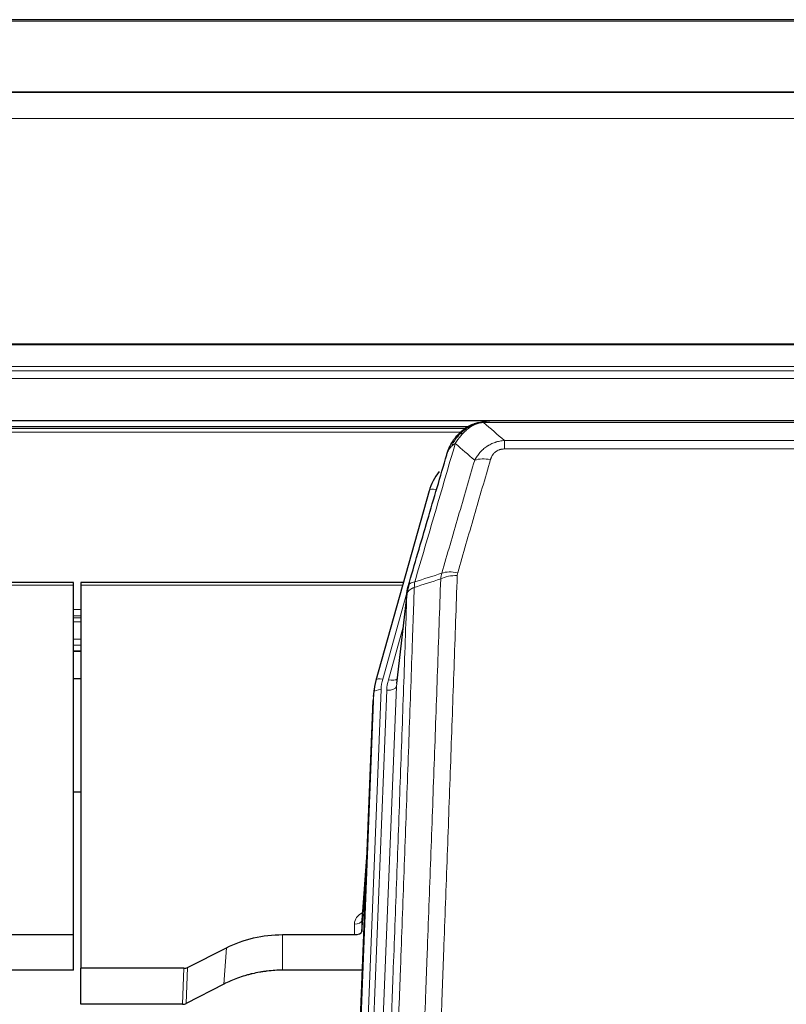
# Model space of a CAD drawing. Header units: inches. Extents: x 0 to 23760, y -13 to 16800.
# Tile 25 of 256: x 3650 to 3969, y 7970 to 8380. Entities that reach past the tile are written whole.
import ezdxf

# ---------------------------------------------------------------- set-up
doc = ezdxf.new("R2010")
doc.units = ezdxf.units.IN
doc.layers.add('1', color=7, linetype='Continuous', true_color=0xffffff)
doc.layers.add('254', color=7, linetype='Continuous', true_color=0xffffff)

msp = doc.modelspace()

# ---------------------------------------------------------------- linework, layer by layer
at = {"layer": '1', "color": 2, "linetype": 'Continuous', "lineweight": 25}
for p, q in [((4288.034, 8379.547), (2913.034, 8379.547)), ((4288.034, 8349.419), (2913.034, 8349.419)), ((4288.034, 8349.238), (2913.034, 8349.238)), ((2913.034, 8212.745), (4288.034, 8212.745)), ((4063.594, 8212.562), (3845.473, 8212.562)), ((3836.552, 8210.048), (3512.602, 8210.048)), ((3838.532, 8211.086), (3838.431, 8211.058)), ((3820.48, 8183.471), (3798.306, 8104.585)), ((3672.534, 8145.3), (3539.315, 8145.3)), ((3672.534, 8144.27), (3672.534, 8145.3)), ((3672.534, 7998.801), (3672.534, 8144.27)), ((3675.534, 8145.3), (3675.534, 8144.27)), ((3809.753, 8145.3), (3675.534, 8145.3)), ((3675.534, 8144.27), (3675.534, 7984.789)), ((3811.342, 8141.783), (3806.927, 8103.264)), ((3672.536, 8116.811), (3675.557, 8116.811)), ((3797.625, 8101.122), (3797.251, 8097.863)), ((3798.306, 8104.585), (3798.288, 8104.488)), ((3784.012, 7763.077), (3797.13, 8096.279)), ((3675.56, 8058.066), (3672.571, 8058.066)), ((3794.639, 8033.007), (3792.431, 8004.808)), ((3792.435, 8000.051), (3794.258, 8023.333)), ((3792.424, 8004.628), (3792.435, 8000.051)), ((3559.631, 7998.801), (3672.534, 7998.801)), ((3672.534, 7983.991), (3672.534, 7998.801)), ((3759.534, 7998.801), (3789.437, 7998.801)), ((3719.99, 7985.141), (3736.154, 7993.315)), ((3672.534, 7983.991), (3556.359, 7983.991)), ((3675.534, 7969.799), (3675.534, 7984.789)), ((3718.491, 7984.789), (3675.534, 7984.789)), ((3792.708, 7983.991), (3759.534, 7983.991)), ((3735.098, 7978.184), (3719.42, 7970.155)), ((3717.921, 7969.799), (3675.534, 7969.799))]:
    msp.add_line(p, q, dxfattribs=at)
at = {"layer": '1', "color": 110, "linetype": 'Continuous', "lineweight": 13}
for p, q in [((4288.034, 8379.003), (2913.034, 8379.003)), ((4288.034, 8338.473), (2913.034, 8338.473)), ((4288.034, 8244.645), (2913.034, 8244.645)), ((4288.034, 8244.201), (2913.034, 8244.201)), ((4288.034, 8235.288), (2913.034, 8235.288)), ((4288.034, 8233.443), (2913.034, 8233.443)), ((4288.034, 8230.202), (2913.034, 8230.202)), ((4065.937, 8211.9), (3843.131, 8211.9)), ((3835.654, 8209.487), (3513.419, 8209.487)), ((3833.777, 8207.874), (3515.46, 8207.874)), ((3838.431, 8211.058), (3838.363, 8210.901)), ((3851.862, 8204.432), (4057.205, 8204.432)), ((3851.862, 8204.432), (3851.862, 8200.899)), ((4057.205, 8200.899), (3851.862, 8200.899)), ((3823.368, 8184.044), (3818.643, 8167.233)), ((3672.534, 8144.27), (3539.602, 8144.27)), ((3809.466, 8144.27), (3675.534, 8144.27)), ((3811.267, 8140.992), (3801.194, 8105.158)), ((3811.213, 8140.272), (3806.836, 8102.091)), ((3675.557, 8134.119), (3672.536, 8134.119)), ((3675.557, 8131.421), (3672.536, 8131.421)), ((3675.557, 8130.636), (3672.536, 8130.636)), ((3675.557, 8128.984), (3672.536, 8128.984)), ((3809.568, 8126.303), (3803.542, 8104.865)), ((3675.557, 8121.794), (3672.536, 8121.794)), ((3675.557, 8119.316), (3672.536, 8119.316)), ((3675.557, 8116.868), (3672.536, 8116.868)), ((3800.497, 8100.757), (3787.386, 7767.735)), ((3806.836, 8102.091), (3793.77, 7770.197)), ((3784.392, 7766.515), (3797.503, 8099.537)), ((3789.778, 7768.571), (3802.844, 8100.464)), ((3797.503, 8099.537), (3797.13, 8096.279)), ((3794.631, 8032.815), (3792.424, 8004.628)), ((3789.437, 7998.801), (3789.426, 8003.217)), ((3759.534, 7998.801), (3759.534, 7983.991)), ((3736.154, 7993.315), (3735.098, 7978.184)), ((3717.921, 7969.799), (3718.491, 7984.789)), ((3719.99, 7985.141), (3719.42, 7970.155))]:
    msp.add_line(p, q, dxfattribs=at)
for centre, major_axis, ratio, start_param, end_param in [((3846.015, 8190.677), (-9.598, 2.808), 0.562843, 4.8755761, 5.6185342), ((3823.368, 8182.659), (-2.888, 0.812), 0.4480327, 4.837666, 6.2831701), ((3832.167, 8142.621), (9.994, -0.345), 0.559112, 1.5901207, 2.34753), ((3832.354, 8143.794), (9.604, -2.788), 0.5442898, 1.7274916, 2.473129), ((3801.194, 8103.773), (-2.888, 0.812), 0.4480327, 4.837666, 6.2831701), ((3824.515, 8100.007), (24.033, -0.038), 0.8858289, 2.8989744, 3.1081259), ((3826.862, 8099.714), (24.033, -0.038), 0.8858289, 2.8989744, 3.1081259), ((3803.542, 8106.712), (-3.851, 1.082), 0.4480327, 1.6960734, 2.8915811), ((3800.497, 8099.372), (-2.998, 0.118), 0.4614673, 4.7305545, 6.248991), ((3802.844, 8102.311), (-3.997, 0.157), 0.4614673, 1.5889619, 3.1073983), ((3795.43, 8003.217), (6.003, -0.046), 0.8757409, 2.0547277, 3.1504318), ((3789.426, 8004.672), (3, 0.007), 0.4848086, 4.7112485, 6.2484184)]:
    msp.add_ellipse(centre, major_axis=major_axis, ratio=ratio, start_param=start_param, end_param=end_param, dxfattribs=at)
at = {"layer": '1', "color": 2, "linetype": 'Continuous', "lineweight": 25}
for centre, major_axis, ratio, start_param, end_param in [((3846.675, 8177.458), (27.014, -0.465), 0.8900028, 2.5367945, 2.912319), ((3824.515, 8098.622), (27.027, -0.37), 0.8864308, 2.9096812, 3.1188327), ((3789.437, 8000.095), (-3, 0), 0.4313147, 1.5706417, 3.1078116), ((3718.488, 7987.418), (3, -0.011), 0.8761328, 4.7166989, 5.239903), ((3717.919, 7972.462), (3, -0.007), 0.8874311, 4.7150805, 5.2382846)]:
    msp.add_ellipse(centre, major_axis=major_axis, ratio=ratio, start_param=start_param, end_param=end_param, dxfattribs=at)
for points, knots in [([(3838.363, 8210.901), (3838.82, 8211.124), (3839.284, 8211.324), (3841.155, 8212.025), (3842.591, 8212.331), (3844.002, 8212.42)], [0, 0, 0, 0, 0.25, 0.25, 1, 1, 1, 1]), ([(3838.532, 8211.086), (3839.109, 8211.336), (3839.697, 8211.556), (3840.378, 8211.77), (3840.465, 8211.797), (3840.553, 8211.823)], [0, 0, 0, 0, 0.8717446, 0.8717446, 1, 1, 1, 1]), ([(3845.673, 8212.56), (3845.659, 8212.56), (3845.631, 8212.561), (3845.589, 8212.562), (3845.549, 8212.562), (3845.509, 8212.562), (3845.471, 8212.562), (3845.433, 8212.562), (3845.397, 8212.562), (3845.362, 8212.562), (3845.327, 8212.561), (3845.294, 8212.561), (3845.262, 8212.56), (3845.231, 8212.559), (3845.201, 8212.558), (3845.172, 8212.557), (3845.144, 8212.556), (3845.117, 8212.555), (3845.092, 8212.554), (3845.067, 8212.553), (3845.043, 8212.552), (3845.021, 8212.55), (3844.999, 8212.549), (3844.979, 8212.548), (3844.959, 8212.547), (3844.941, 8212.546), (3844.923, 8212.545), (3844.907, 8212.544), (3844.892, 8212.543), (3844.878, 8212.542), (3844.865, 8212.541), (3844.853, 8212.54), (3844.842, 8212.539), (3844.832, 8212.538), (3844.823, 8212.538), (3844.815, 8212.537), (3844.808, 8212.536), (3844.802, 8212.536), (3844.798, 8212.536), (3844.785, 8212.535), (3844.764, 8212.533), (3844.735, 8212.53), (3844.707, 8212.528), (3844.678, 8212.525), (3844.65, 8212.522), (3844.623, 8212.519), (3844.596, 8212.516), (3844.569, 8212.513), (3844.542, 8212.51), (3844.516, 8212.507), (3844.49, 8212.504), (3844.464, 8212.501), (3844.439, 8212.497), (3844.414, 8212.494), (3844.389, 8212.49), (3844.365, 8212.487), (3844.341, 8212.483), (3844.317, 8212.48), (3844.294, 8212.476), (3844.271, 8212.472), (3844.248, 8212.468), (3844.226, 8212.465), (3844.204, 8212.461), (3844.182, 8212.457), (3844.161, 8212.453), (3844.14, 8212.449), (3844.119, 8212.445), (3844.099, 8212.441), (3844.079, 8212.437), (3844.059, 8212.433), (3844.039, 8212.428), (3844.02, 8212.424), (3844.008, 8212.421), (3844.002, 8212.42)], [0, 0, 0, 0, 0.0247661, 0.0489206, 0.0724636, 0.0953949, 0.1177147, 0.1394229, 0.1605195, 0.1810045, 0.2008779, 0.2201398, 0.23879, 0.2568287, 0.2742558, 0.2910713, 0.3072753, 0.3228676, 0.3378484, 0.3522176, 0.3659752, 0.3791212, 0.3916556, 0.4035785, 0.4148897, 0.4255894, 0.4356775, 0.445154, 0.454019, 0.4622723, 0.4699141, 0.4769443, 0.4833629, 0.48917, 0.4943654, 0.4989493, 0.5029216, 0.5062824, 0.5090316, 0.5111692, 0.5284651, 0.5456049, 0.5625886, 0.5794163, 0.5960881, 0.612604, 0.6289642, 0.6451687, 0.6612176, 0.6771111, 0.6928491, 0.7084319, 0.7238594, 0.7391318, 0.7542492, 0.7692118, 0.7840195, 0.7986726, 0.8131712, 0.8275153, 0.8417051, 0.8557408, 0.8696224, 0.8833501, 0.8969241, 0.9103445, 0.9236114, 0.936725, 0.9496856, 0.9624932, 0.975148, 0.9876502, 1, 1, 1, 1]), ([(3832.334, 8206.69), (3832.551, 8206.925), (3832.775, 8207.154), (3833.648, 8208.004), (3834.339, 8208.585), (3835.066, 8209.111)], [0, 0, 0, 0, 0.2626999, 0.2626999, 1, 1, 1, 1]), ([(3833.319, 8207.175), (3833.505, 8207.37), (3833.695, 8207.56), (3834.466, 8208.303), (3835.076, 8208.82), (3836.346, 8209.758), (3837.005, 8210.179), (3837.907, 8210.672), (3838.134, 8210.789), (3838.363, 8210.901)], [0, 0, 0, 0, 0.125, 0.125, 0.5, 0.5, 0.875, 0.875, 1, 1, 1, 1]), ([(3828.451, 8200.266), (3829.063, 8202.006), (3829.959, 8203.694), (3831.489, 8205.73), (3831.899, 8206.221), (3832.334, 8206.69)], [0, 0, 0, 0, 0.75, 0.75, 1, 1, 1, 1]), ([(3831.954, 8206.22), (3832.011, 8206.323), (3832.08, 8206.426), (3832.216, 8206.581), (3832.272, 8206.637), (3832.334, 8206.69)], [0, 0, 0, 0, 0.6295096, 0.6295096, 1, 1, 1, 1]), ([(3827.812, 8198.492), (3827.818, 8198.514), (3827.83, 8198.558), (3827.848, 8198.624), (3827.866, 8198.689), (3827.884, 8198.755), (3827.903, 8198.82), (3827.922, 8198.884), (3827.941, 8198.949), (3827.96, 8199.013), (3827.979, 8199.077), (3827.998, 8199.141), (3828.018, 8199.204), (3828.038, 8199.267), (3828.058, 8199.33), (3828.078, 8199.392), (3828.098, 8199.454), (3828.118, 8199.516), (3828.139, 8199.578), (3828.16, 8199.639), (3828.18, 8199.7), (3828.201, 8199.761), (3828.222, 8199.821), (3828.244, 8199.881), (3828.265, 8199.941), (3828.287, 8200.001), (3828.308, 8200.06), (3828.33, 8200.119), (3828.352, 8200.178), (3828.374, 8200.236), (3828.396, 8200.295), (3828.418, 8200.352), (3828.44, 8200.41), (3828.463, 8200.467), (3828.485, 8200.524), (3828.508, 8200.581), (3828.531, 8200.638), (3828.554, 8200.694), (3828.576, 8200.75), (3828.599, 8200.805), (3828.623, 8200.86), (3828.646, 8200.916), (3828.669, 8200.97), (3828.693, 8201.025), (3828.716, 8201.079), (3828.74, 8201.133), (3828.763, 8201.186), (3828.787, 8201.24), (3828.811, 8201.293), (3828.835, 8201.346), (3828.858, 8201.398), (3828.882, 8201.45), (3828.907, 8201.502), (3828.931, 8201.554), (3828.955, 8201.605), (3828.979, 8201.656), (3829.003, 8201.707), (3829.028, 8201.758), (3829.052, 8201.808), (3829.077, 8201.858), (3829.101, 8201.908), (3829.126, 8201.957), (3829.15, 8202.006), (3829.175, 8202.055), (3829.2, 8202.104), (3829.224, 8202.152), (3829.243, 8202.188), (3829.253, 8202.208), (3829.255, 8202.212)], [0, 0, 0, 0, 0.0171812, 0.0343046, 0.0513704, 0.0683783, 0.0853286, 0.1022212, 0.119056, 0.1358331, 0.1525524, 0.1692141, 0.185818, 0.2023642, 0.2188526, 0.2352834, 0.2516564, 0.2679717, 0.2842292, 0.3004291, 0.3165712, 0.3326555, 0.3486822, 0.3646511, 0.3805623, 0.3964158, 0.4122116, 0.4279496, 0.4436299, 0.4592525, 0.4748173, 0.4903244, 0.5057738, 0.5211655, 0.5364994, 0.5517757, 0.5669942, 0.5821549, 0.597258, 0.6123033, 0.6272909, 0.6422208, 0.6570929, 0.6719073, 0.686664, 0.701363, 0.7160042, 0.7305878, 0.7451136, 0.7595816, 0.773992, 0.7883446, 0.8026395, 0.8168767, 0.8310561, 0.8451778, 0.8592418, 0.8732481, 0.8871967, 0.9010875, 0.9149206, 0.928696, 0.9424136, 0.9560736, 0.9696758, 0.9832203, 0.996707, 1, 1, 1, 1]), ([(3827.812, 8198.492), (3827.896, 8198.953), (3828.038, 8199.403), (3828.301, 8199.982), (3828.373, 8200.125), (3828.451, 8200.266)], [0, 0, 0, 0, 0.75, 0.75, 1, 1, 1, 1]), ([(3811.769, 8143.722), (3814.455, 8152.933), (3817.135, 8162.103), (3821.146, 8175.796), (3822.481, 8180.35), (3825.149, 8189.437), (3826.481, 8193.969), (3827.812, 8198.492)], [0, 0, 0, 0, 0.5, 0.5, 0.75, 0.75, 1, 1, 1, 1]), ([(3811.213, 8140.272), (3811.213, 8140.282), (3811.215, 8140.322), (3811.218, 8140.408), (3811.225, 8140.548), (3811.237, 8140.741), (3811.255, 8140.987), (3811.284, 8141.286), (3811.326, 8141.637), (3811.37, 8141.937), (3811.408, 8142.168), (3811.434, 8142.311), (3811.46, 8142.451), (3811.487, 8142.586), (3811.514, 8142.717), (3811.542, 8142.844), (3811.57, 8142.967), (3811.598, 8143.087), (3811.627, 8143.202), (3811.655, 8143.314), (3811.684, 8143.421), (3811.713, 8143.525), (3811.741, 8143.625), (3811.76, 8143.69), (3811.769, 8143.722)], [0, 0, 0, 0, 0.0092499, 0.0337179, 0.073404, 0.128308, 0.1984299, 0.2837694, 0.3843264, 0.5001005, 0.5424888, 0.5838484, 0.6241794, 0.6634821, 0.7017567, 0.7390032, 0.7752221, 0.8104134, 0.8445775, 0.8777146, 0.909825, 0.9409091, 0.9709673, 1, 1, 1, 1]), ([(3736.154, 7993.315), (3739.688, 7995.102), (3743.489, 7996.481), (3751.372, 7998.331), (3755.453, 7998.801), (3759.534, 7998.801)], [0, 0, 0, 0, 0.5, 0.5, 1, 1, 1, 1]), ([(3759.534, 7983.991), (3758.464, 7983.991), (3756.329, 7983.929), (3754.203, 7983.743), (3752.877, 7983.587), (3752.613, 7983.554), (3752.084, 7983.485), (3751.292, 7983.375), (3750.504, 7983.247), (3748.934, 7982.97), (3747.894, 7982.754), (3746.732, 7982.478), (3746.603, 7982.446), (3746.345, 7982.383), (3745.959, 7982.287), (3745.064, 7982.052), (3744.303, 7981.835), (3742.793, 7981.379), (3740.806, 7980.715), (3738.872, 7979.937), (3736.965, 7979.103), (3736.025, 7978.658), (3735.098, 7978.184)], [0, 0, 0, 0, 0.125, 0.25, 0.25, 0.28125, 0.28125, 0.3125, 0.375, 0.375, 0.5, 0.5, 0.515625, 0.515625, 0.53125, 0.5625, 0.625, 0.625, 0.75, 0.875, 0.875, 1, 1, 1, 1])]:
    msp.add_open_spline(points, degree=3, knots=knots, dxfattribs=at)
at = {"layer": '1', "color": 110, "linetype": 'Continuous', "lineweight": 13}
for points, knots in [([(3838.513, 8210.507), (3838.873, 8210.701), (3839.241, 8210.877), (3840.735, 8211.504), (3841.911, 8211.798), (3843.131, 8211.9)], [0, 0, 0, 0, 0.25, 0.25, 1, 1, 1, 1]), ([(3844.002, 8212.42), (3843.994, 8212.418), (3843.978, 8212.415), (3843.954, 8212.409), (3843.931, 8212.403), (3843.908, 8212.397), (3843.885, 8212.392), (3843.863, 8212.386), (3843.841, 8212.38), (3843.819, 8212.373), (3843.798, 8212.367), (3843.777, 8212.361), (3843.756, 8212.355), (3843.736, 8212.348), (3843.716, 8212.342), (3843.696, 8212.335), (3843.677, 8212.328), (3843.658, 8212.321), (3843.639, 8212.315), (3843.621, 8212.308), (3843.603, 8212.301), (3843.585, 8212.294), (3843.568, 8212.286), (3843.551, 8212.279), (3843.534, 8212.272), (3843.518, 8212.265), (3843.502, 8212.257), (3843.486, 8212.25), (3843.471, 8212.242), (3843.456, 8212.234), (3843.441, 8212.227), (3843.427, 8212.219), (3843.413, 8212.211), (3843.399, 8212.203), (3843.386, 8212.195), (3843.373, 8212.187), (3843.36, 8212.179), (3843.348, 8212.171), (3843.336, 8212.162), (3843.324, 8212.154), (3843.313, 8212.146), (3843.302, 8212.137), (3843.291, 8212.129), (3843.281, 8212.12), (3843.271, 8212.112), (3843.261, 8212.103), (3843.251, 8212.094), (3843.242, 8212.086), (3843.234, 8212.077), (3843.225, 8212.068), (3843.217, 8212.059), (3843.21, 8212.05), (3843.202, 8212.041), (3843.195, 8212.032), (3843.188, 8212.023), (3843.182, 8212.013), (3843.176, 8212.004), (3843.17, 8211.995), (3843.165, 8211.986), (3843.16, 8211.976), (3843.155, 8211.967), (3843.15, 8211.957), (3843.146, 8211.948), (3843.143, 8211.938), (3843.139, 8211.929), (3843.136, 8211.919), (3843.133, 8211.909), (3843.132, 8211.903), (3843.131, 8211.9)], [0, 0, 0, 0, 0.0185022, 0.0368847, 0.0551481, 0.073293, 0.0913199, 0.1092294, 0.1270222, 0.1446988, 0.1622598, 0.1797059, 0.1970378, 0.2142561, 0.2313614, 0.2483544, 0.265236, 0.2820066, 0.2986672, 0.3152184, 0.331661, 0.3479958, 0.3642235, 0.380345, 0.3963611, 0.4122725, 0.4280803, 0.4437851, 0.459388, 0.4748898, 0.4902915, 0.5055939, 0.5207981, 0.535905, 0.5509156, 0.565831, 0.5806521, 0.5953801, 0.6100159, 0.6245607, 0.6390157, 0.6533819, 0.6676604, 0.6818526, 0.6959596, 0.7099825, 0.7239227, 0.7377815, 0.75156, 0.7652597, 0.7788818, 0.7924277, 0.8058989, 0.8192966, 0.8326224, 0.8458776, 0.8590638, 0.8721825, 0.8852351, 0.8982233, 0.9111485, 0.9240124, 0.9368166, 0.9495628, 0.9622525, 0.9748874, 0.9874694, 1, 1, 1, 1]), ([(3831.368, 8203.181), (3832.061, 8204.296), (3832.828, 8205.393), (3833.954, 8206.743), (3834.245, 8207.071), (3834.544, 8207.388)], [0, 0, 0, 0, 0.75, 0.75, 1, 1, 1, 1]), ([(3833.319, 8207.175), (3833.418, 8207.202), (3833.519, 8207.225), (3833.776, 8207.275), (3833.934, 8207.299), (3834.244, 8207.343), (3834.398, 8207.363), (3834.544, 8207.388)], [0, 0, 0, 0, 0.25, 0.25, 0.625, 0.625, 1, 1, 1, 1]), ([(3834.544, 8207.388), (3834.693, 8207.546), (3834.845, 8207.701), (3835.459, 8208.31), (3835.938, 8208.738), (3836.933, 8209.525), (3837.447, 8209.883), (3838.154, 8210.308), (3838.333, 8210.409), (3838.513, 8210.507)], [0, 0, 0, 0, 0.125, 0.125, 0.5, 0.5, 0.875, 0.875, 1, 1, 1, 1]), ([(3838.363, 8210.901), (3838.361, 8210.871), (3838.363, 8210.838), (3838.376, 8210.753), (3838.392, 8210.698), (3838.44, 8210.594), (3838.473, 8210.545), (3838.513, 8210.507)], [0, 0, 0, 0, 0.25, 0.25, 0.625, 0.625, 1, 1, 1, 1]), ([(3831.368, 8203.181), (3829.97, 8198.426), (3828.571, 8193.66), (3825.769, 8184.104), (3824.366, 8179.314), (3820.152, 8164.912), (3817.337, 8155.264), (3814.514, 8145.571)], [0, 0, 0, 0, 0.25, 0.25, 0.5, 0.5, 1, 1, 1, 1]), ([(3829.661, 8201.85), (3830.36, 8203.303), (3831.231, 8204.697), (3832.591, 8206.38), (3832.948, 8206.786), (3833.319, 8207.175)], [0, 0, 0, 0, 0.75, 0.75, 1, 1, 1, 1]), ([(3829.661, 8201.85), (3829.784, 8201.972), (3829.912, 8202.092), (3830.245, 8202.384), (3830.455, 8202.553), (3830.897, 8202.877), (3831.128, 8203.032), (3831.368, 8203.181)], [0, 0, 0, 0, 0.25, 0.25, 0.625, 0.625, 1, 1, 1, 1]), ([(3832.334, 8206.69), (3832.364, 8206.717), (3832.397, 8206.743), (3832.531, 8206.845), (3832.644, 8206.914), (3832.894, 8207.036), (3833.03, 8207.089), (3833.221, 8207.148), (3833.27, 8207.162), (3833.319, 8207.175)], [0, 0, 0, 0, 0.125, 0.125, 0.5, 0.5, 0.875, 0.875, 1, 1, 1, 1]), ([(3839.435, 8196.219), (3839.733, 8196.786), (3840.059, 8197.333), (3840.772, 8198.385), (3841.159, 8198.889), (3841.787, 8199.612), (3842.059, 8199.905), (3842.344, 8200.19), (3842.459, 8200.303), (3842.518, 8200.359), (3842.693, 8200.526), (3842.812, 8200.635), (3843.414, 8201.171), (3843.923, 8201.567), (3844.596, 8202.022), (3844.732, 8202.111), (3844.939, 8202.241), (3845.008, 8202.284), (3845.148, 8202.368), (3845.218, 8202.41), (3845.57, 8202.614), (3845.857, 8202.769), (3846.733, 8203.202), (3847.338, 8203.452), (3848.042, 8203.689), (3848.12, 8203.715), (3848.278, 8203.765), (3848.357, 8203.789), (3848.595, 8203.861), (3848.754, 8203.906), (3849.234, 8204.033), (3849.557, 8204.107), (3850.532, 8204.299), (3851.192, 8204.385), (3851.862, 8204.432)], [0, 0, 0, 0, 0.125, 0.125, 0.25, 0.25, 0.3125, 0.328125, 0.328125, 0.34375, 0.34375, 0.375, 0.375, 0.5, 0.5, 0.53125, 0.53125, 0.546875, 0.546875, 0.5625, 0.5625, 0.625, 0.625, 0.75, 0.75, 0.765625, 0.765625, 0.78125, 0.78125, 0.8125, 0.8125, 0.875, 0.875, 1, 1, 1, 1]), ([(3828.451, 8200.266), (3828.49, 8200.336), (3828.53, 8200.406), (3828.698, 8200.684), (3828.837, 8200.888), (3829.14, 8201.285), (3829.305, 8201.478), (3829.54, 8201.727), (3829.6, 8201.789), (3829.661, 8201.85)], [0, 0, 0, 0, 0.125, 0.125, 0.5, 0.5, 0.875, 0.875, 1, 1, 1, 1]), ([(3846.015, 8196.463), (3846.037, 8196.535), (3846.059, 8196.607), (3846.105, 8196.751), (3846.129, 8196.822), (3846.204, 8197.035), (3846.259, 8197.176), (3846.377, 8197.454), (3846.44, 8197.592), (3846.577, 8197.863), (3846.65, 8197.997), (3846.807, 8198.262), (3846.891, 8198.392), (3847.027, 8198.584), (3847.073, 8198.647), (3847.17, 8198.773), (3847.219, 8198.836), (3847.373, 8199.02), (3847.481, 8199.139), (3847.709, 8199.368), (3847.829, 8199.478), (3848.018, 8199.637), (3848.116, 8199.715), (3848.216, 8199.79), (3848.285, 8199.839), (3848.319, 8199.864), (3848.494, 8199.984), (3848.638, 8200.073), (3849.085, 8200.322), (3849.402, 8200.461), (3849.822, 8200.601), (3849.907, 8200.627), (3850.08, 8200.676), (3850.167, 8200.698), (3850.429, 8200.76), (3850.605, 8200.794), (3850.959, 8200.847), (3851.138, 8200.866), (3851.498, 8200.892), (3851.68, 8200.899), (3851.862, 8200.899)], [0, 0, 0, 0, 0.03125, 0.03125, 0.0625, 0.0625, 0.125, 0.125, 0.1875, 0.1875, 0.25, 0.25, 0.3125, 0.3125, 0.34375, 0.34375, 0.375, 0.375, 0.4375, 0.4375, 0.5, 0.5, 0.53125, 0.546875, 0.546875, 0.5625, 0.5625, 0.625, 0.625, 0.75, 0.75, 0.78125, 0.78125, 0.8125, 0.8125, 0.875, 0.875, 0.9375, 0.9375, 1, 1, 1, 1]), ([(3825.758, 8149.221), (3828.046, 8157.114), (3830.33, 8164.977), (3833.75, 8176.727), (3834.888, 8180.636), (3837.164, 8188.439), (3838.3, 8192.333), (3839.435, 8196.219)], [0, 0, 0, 0, 0.5, 0.5, 0.75, 0.75, 1, 1, 1, 1]), ([(3846.015, 8196.463), (3844.881, 8192.571), (3843.746, 8188.671), (3841.474, 8180.856), (3840.336, 8176.941), (3836.921, 8165.173), (3834.64, 8157.297), (3832.354, 8149.392)], [0, 0, 0, 0, 0.25, 0.25, 0.5, 0.5, 1, 1, 1, 1]), ([(3813.325, 7828.251), (3813.883, 7842.064), (3814.985, 7869.559), (3816.595, 7910.411), (3817.639, 7937.385), (3818.41, 7957.518), (3818.793, 7967.56), (3819.172, 7977.565), (3819.424, 7984.227), (3819.549, 7987.554), (3820.174, 8004.168), (3820.665, 8017.389), (3821.392, 8037.113), (3821.632, 8043.669), (3822.108, 8056.743), (3822.345, 8063.261), (3823.048, 8082.759), (3823.969, 8108.606), (3824.861, 8134.151), (3825.299, 8146.849)], [0, 0, 0, 0, 0.125, 0.25, 0.375, 0.375, 0.4375, 0.46875, 0.46875, 0.5, 0.5, 0.625, 0.625, 0.6875, 0.6875, 0.75, 0.75, 0.875, 1, 1, 1, 1]), ([(3832.167, 8148.215), (3831.729, 8135.501), (3830.839, 8109.923), (3829.918, 8084.044), (3829.216, 8064.521), (3828.98, 8057.994), (3828.504, 8044.904), (3828.264, 8038.339), (3827.539, 8018.59), (3827.048, 8005.353), (3826.424, 7988.718), (3826.299, 7985.386), (3826.048, 7978.716), (3825.669, 7968.698), (3825.287, 7958.643), (3824.516, 7938.485), (3823.474, 7911.476), (3821.866, 7870.573), (3820.766, 7843.042), (3820.208, 7829.212)], [0, 0, 0, 0, 0.125, 0.25, 0.25, 0.3125, 0.3125, 0.375, 0.375, 0.5, 0.5, 0.53125, 0.53125, 0.5625, 0.625, 0.625, 0.75, 0.875, 1, 1, 1, 1]), ([(3832.167, 8148.215), (3832.174, 8148.414), (3832.193, 8148.611), (3832.255, 8149.004), (3832.298, 8149.199), (3832.354, 8149.392)], [0, 0, 0, 0, 0.5, 0.5, 1, 1, 1, 1]), ([(3814.302, 8143.28), (3814.247, 8141.668), (3814.191, 8140.055), (3814.079, 8136.826), (3813.91, 8131.979), (3813.515, 8120.643), (3813.171, 8110.884), (3812.478, 8091.307), (3811.538, 8065.052), (3810.079, 8025.207), (3809.075, 7998.336), (3808.501, 7983.134), (3808.437, 7981.444), (3808.309, 7978.061), (3808.117, 7972.984), (3807.665, 7961.114), (3807.274, 7950.899), (3806.945, 7942.365), (3806.879, 7940.657), (3806.747, 7937.239), (3806.549, 7932.108), (3806.084, 7920.116), (3805.681, 7909.8), (3804.869, 7889.118), (3803.772, 7861.41), (3802.645, 7833.437), (3802.073, 7819.384)], [0, 0, 0, 0, 0.015625, 0.015625, 0.03125, 0.0625, 0.125, 0.125, 0.25, 0.375, 0.5, 0.5, 0.515625, 0.515625, 0.53125, 0.5625, 0.625, 0.625, 0.640625, 0.640625, 0.65625, 0.6875, 0.75, 0.75, 0.875, 1, 1, 1, 1]), ([(3814.302, 8143.28), (3814.29, 8143.275), (3814.264, 8143.266), (3814.226, 8143.251), (3814.188, 8143.237), (3814.15, 8143.222), (3814.112, 8143.207), (3814.073, 8143.191), (3814.035, 8143.176), (3813.996, 8143.16), (3813.957, 8143.143), (3813.919, 8143.127), (3813.88, 8143.11), (3813.841, 8143.093), (3813.802, 8143.076), (3813.763, 8143.058), (3813.724, 8143.04), (3813.685, 8143.022), (3813.645, 8143.003), (3813.606, 8142.984), (3813.567, 8142.965), (3813.528, 8142.946), (3813.489, 8142.926), (3813.449, 8142.906), (3813.41, 8142.886), (3813.371, 8142.865), (3813.332, 8142.844), (3813.293, 8142.823), (3813.254, 8142.801), (3813.215, 8142.78), (3813.176, 8142.757), (3813.137, 8142.735), (3813.098, 8142.712), (3813.059, 8142.689), (3813.021, 8142.665), (3812.982, 8142.642), (3812.944, 8142.618), (3812.906, 8142.593), (3812.867, 8142.568), (3812.829, 8142.543), (3812.792, 8142.518), (3812.754, 8142.492), (3812.716, 8142.466), (3812.679, 8142.439), (3812.642, 8142.413), (3812.605, 8142.385), (3812.569, 8142.358), (3812.532, 8142.33), (3812.496, 8142.302), (3812.46, 8142.273), (3812.424, 8142.244), (3812.389, 8142.215), (3812.354, 8142.186), (3812.319, 8142.156), (3812.284, 8142.126), (3812.25, 8142.095), (3812.216, 8142.064), (3812.182, 8142.033), (3812.149, 8142.001), (3812.114, 8141.967), (3812.077, 8141.93), (3812.039, 8141.891), (3812.001, 8141.851), (3811.964, 8141.811), (3811.928, 8141.771), (3811.893, 8141.731), (3811.859, 8141.691), (3811.826, 8141.65), (3811.793, 8141.609), (3811.761, 8141.568), (3811.73, 8141.527), (3811.7, 8141.486), (3811.671, 8141.444), (3811.643, 8141.403), (3811.615, 8141.361), (3811.589, 8141.319), (3811.563, 8141.276), (3811.538, 8141.234), (3811.514, 8141.192), (3811.491, 8141.149), (3811.469, 8141.106), (3811.447, 8141.063), (3811.427, 8141.02), (3811.407, 8140.977), (3811.388, 8140.934), (3811.37, 8140.89), (3811.353, 8140.847), (3811.337, 8140.803), (3811.322, 8140.759), (3811.308, 8140.715), (3811.294, 8140.671), (3811.282, 8140.627), (3811.27, 8140.583), (3811.259, 8140.539), (3811.249, 8140.494), (3811.24, 8140.45), (3811.232, 8140.405), (3811.225, 8140.361), (3811.218, 8140.316), (3811.215, 8140.287), (3811.213, 8140.272)], [0, 0, 0, 0, 0.0069372, 0.0139334, 0.0209887, 0.028103, 0.0352764, 0.0425088, 0.0498003, 0.0571509, 0.0645605, 0.0720292, 0.0795569, 0.0871437, 0.0947896, 0.1024945, 0.1102584, 0.1180815, 0.1259636, 0.1339048, 0.141905, 0.1499643, 0.1580827, 0.1662601, 0.1744966, 0.1827922, 0.1911468, 0.1995605, 0.2080333, 0.2165651, 0.225156, 0.233806, 0.2425151, 0.2512832, 0.2601104, 0.2689967, 0.277942, 0.2869465, 0.29601, 0.3051325, 0.3143142, 0.3235549, 0.3328547, 0.3422136, 0.3516315, 0.3611085, 0.3706446, 0.3802398, 0.3898941, 0.3996074, 0.4093798, 0.4192113, 0.4291019, 0.4390515, 0.4490602, 0.459128, 0.4692549, 0.4794409, 0.4896859, 0.4999901, 0.5124905, 0.524991, 0.5374914, 0.5499918, 0.5624922, 0.5749926, 0.587493, 0.5999934, 0.6124937, 0.6249941, 0.6374944, 0.6499948, 0.6624951, 0.6749954, 0.6874957, 0.699996, 0.7124963, 0.7249966, 0.7374968, 0.7499971, 0.7624973, 0.7749976, 0.7874978, 0.799998, 0.8124982, 0.8249984, 0.8374986, 0.8499988, 0.8624989, 0.8749991, 0.8874992, 0.8999993, 0.9124995, 0.9249996, 0.9374997, 0.9499998, 0.9624998, 0.9749999, 0.9875, 1, 1, 1, 1]), ([(3814.514, 8145.571), (3814.106, 8145.537), (3813.733, 8145.467), (3813.075, 8145.263), (3812.789, 8145.129), (3812.318, 8144.807), (3812.132, 8144.619), (3811.868, 8144.2), (3811.791, 8143.968), (3811.769, 8143.722)], [0, 0, 0, 0, 0.25, 0.25, 0.5, 0.5, 0.75, 0.75, 1, 1, 1, 1]), ([(3814.302, 8143.28), (3814.323, 8143.682), (3814.339, 8144.068), (3814.397, 8144.827), (3814.439, 8145.199), (3814.514, 8145.571)], [0, 0, 0, 0, 0.5, 0.5, 1, 1, 1, 1]), ([(3799.018, 7817.603), (3799.588, 7831.603), (3800.712, 7859.471), (3801.806, 7887.074), (3802.616, 7907.678), (3803.017, 7917.956), (3803.481, 7929.902), (3803.679, 7935.013), (3803.81, 7938.418), (3803.876, 7940.12), (3804.204, 7948.622), (3804.594, 7958.798), (3805.044, 7970.623), (3805.236, 7975.682), (3805.364, 7979.052), (3805.428, 7980.735), (3806, 7995.879), (3807.002, 8022.648), (3808.456, 8062.341), (3809.862, 8101.575), (3810.768, 8127.424), (3811.213, 8140.272)], [0, 0, 0, 0, 0.125, 0.25, 0.25, 0.3125, 0.34375, 0.359375, 0.359375, 0.375, 0.375, 0.4375, 0.46875, 0.484375, 0.484375, 0.5, 0.5, 0.625, 0.75, 0.875, 1, 1, 1, 1])]:
    msp.add_open_spline(points, degree=3, knots=knots, dxfattribs=at)
for points in [[(3843.131, 8211.9), (3846.024, 8209.408), (3848.935, 8206.918), (3851.862, 8204.432)], [(3839.435, 8196.219), (3836.732, 8198.537), (3834.042, 8200.858), (3831.368, 8203.181)], [(3825.299, 8146.849), (3821.633, 8145.657), (3817.967, 8144.468), (3814.302, 8143.28)], [(3814.514, 8145.571), (3818.262, 8146.786), (3822.009, 8148.003), (3825.758, 8149.221)], [(3825.299, 8146.849), (3825.34, 8147.256), (3825.457, 8148.058), (3825.646, 8148.837), (3825.758, 8149.221)]]:
    msp.add_open_spline(points, degree=3, dxfattribs=at)
at = {"layer": '1', "color": 2, "linetype": 'Continuous', "lineweight": 25}
for points, degree in [([(3843.938, 8212.483), (3844.52, 8212.538), (3845.099, 8212.564), (3845.673, 8212.56)], 3), ([(3838.433, 8211.059), (3836.566, 8210.225), (3834.92, 8209.004)], 2), ([(3812.086, 8144.533), (3811.336, 8141.702)], 1)]:
    msp.add_open_spline(points, degree=degree, dxfattribs=at)
at = {"layer": '254', "color": 2, "linetype": 'Continuous', "lineweight": 25}
msp.add_line((3675.542, 8105.252), (3672.543, 8105.252), dxfattribs=at)

doc.saveas('drawing.dxf')
